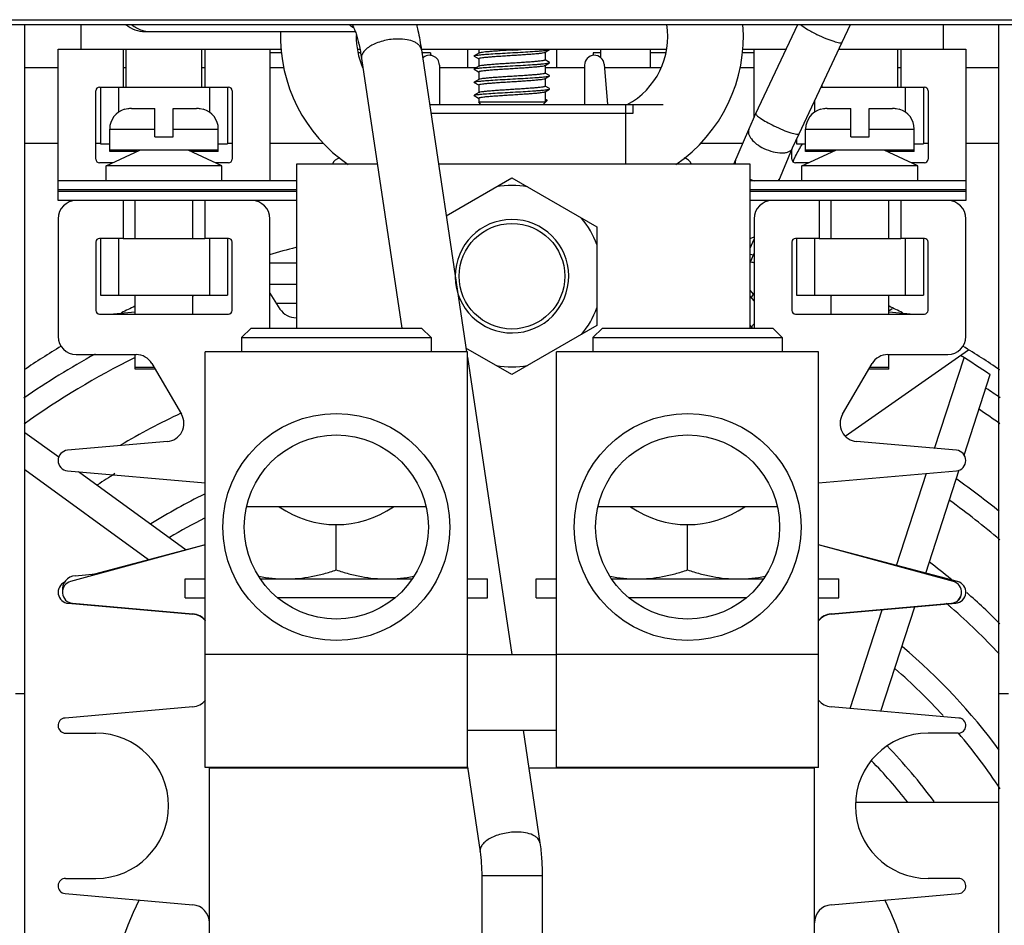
# Model space of a CAD drawing. Header units: inches. Extents: x 0 to 22, y 0 to 17.
# Tile 30 of 71: x 18.559 to 19.024, y 7.744 to 8.171. Entities that reach past the tile are written whole.
import ezdxf

# ---------------------------------------------------------------- set-up
doc = ezdxf.new("R2010")
doc.units = ezdxf.units.IN
doc.header["$LTSCALE"] = 1.21
doc.header["$MEASUREMENT"] = 0
doc.layers.get('0').update_dxf_attribs({"linetype": 'CONTINUOUS'})
for name, color, linetype in [('02___PRT_ALL_AXES', 7, 'CONTINUOUS'), ('AXES', 7, 'CONTINUOUS'), ('AXIS_PART', 7, 'CONTINUOUS')]:
    doc.layers.add(name, color=color, linetype=linetype)

msp = doc.modelspace()

# ---------------------------------------------------------------- linework, layer by layer
at = {"color": 7, "linetype": 'Continuous'}
for p, q in [((18.0233508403, 8.1711353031), (19.5590651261, 8.1711353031)), ((18.2684936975, 8.1688495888), (19.3139222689, 8.1688495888)), ((18.5612794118, 7.3524592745), (18.5612794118, 8.1688495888)), ((18.5876365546, 8.1688495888), (18.5876365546, 8.1571753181)), ((18.9063713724, 8.1268508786), (18.9261235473, 8.1688495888)), ((18.9470530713, 8.1604900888), (18.950982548, 8.1688625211)), ((18.9947794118, 8.1688495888), (18.9947794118, 8.1571753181)), ((19.0211365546, 7.3524592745), (19.0211365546, 8.1688495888)), ((18.6203874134, 8.1655858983), (18.7172154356, 8.1655858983)), ((18.926729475, 8.117276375), (18.9470530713, 8.1604900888)), ((18.5769222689, 8.0857467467), (18.5769222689, 8.1571753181)), ((18.5769222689, 8.1571753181), (18.6824261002, 8.1571753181)), ((18.6076365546, 8.1571753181), (18.6076365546, 8.1393181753)), ((18.6462079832, 8.1571753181), (18.6462079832, 8.1393181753)), ((18.6769222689, 8.1571753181), (18.6769222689, 8.095032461)), ((18.6825610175, 8.1554610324), (18.6769222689, 8.1554610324)), ((18.718297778, 8.1571753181), (18.719362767, 8.1571753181)), ((18.7196847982, 8.1554610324), (18.7186182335, 8.1554610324)), ((18.7484498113, 8.1571753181), (18.8641181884, 8.1571753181)), ((18.7484498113, 8.156982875), (18.7697763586, 8.0142628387)), ((18.7528178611, 8.1554610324), (18.7486772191, 8.1554610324)), ((18.7528178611, 8.1554610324), (18.7528178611, 8.1542382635)), ((18.7701466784, 8.1571753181), (18.7701466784, 8.1486038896)), ((18.7734268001, 8.1539175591), (18.7734323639, 8.1541032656)), ((18.7734268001, 8.1539175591), (18.7754936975, 8.1527191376)), ((18.773432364, 8.1539142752), (18.7734268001, 8.1539175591)), ((18.7755861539, 8.1553532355), (18.7734323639, 8.1541032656)), ((18.7754936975, 8.1571753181), (18.7754936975, 8.1552995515)), ((18.8068298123, 8.1557698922), (18.8089836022, 8.1570198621)), ((18.8069222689, 8.1558235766), (18.8069222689, 8.152140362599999)), ((18.812269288, 8.1571753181), (18.812269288, 8.1486038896)), ((18.8295981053, 8.1554610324), (18.8295981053, 8.1542382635)), ((18.8330651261, 8.1554610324), (18.8295981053, 8.1554610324)), ((18.8330651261, 8.1571753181), (18.8330651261, 8.1532277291)), ((18.8564936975, 8.1571753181), (18.8564936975, 8.1486038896)), ((18.8637977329, 8.1554610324), (18.8564936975, 8.1554610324)), ((18.9054936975, 8.1554610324), (18.8998549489, 8.1554610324)), ((18.8999898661, 8.1571753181), (18.9206330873, 8.1571753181)), ((18.9054936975, 8.124956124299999), (18.9054936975, 8.1571753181)), ((18.9454941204, 8.1571753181), (19.0054936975, 8.1571753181)), ((18.9747794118, 8.1571753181), (18.9747794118, 8.1393181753)), ((19.0054936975, 8.1571753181), (19.0054936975, 8.0857467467)), ((18.7201921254, 8.1527603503), (18.7391985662, 8.0255667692)), ((18.7569222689, 8.1496962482), (18.7569222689, 8.131153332)), ((18.7755861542, 8.149142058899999), (18.7734323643, 8.147892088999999)), ((18.7754936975, 8.1527715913), (18.7754936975, 8.1490883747)), ((18.8068298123, 8.1495587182), (18.8089836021, 8.1508086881)), ((18.8069222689, 8.1496124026), (18.8069222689, 8.145929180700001)), ((18.8089836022, 8.1509976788), (18.8069455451, 8.152180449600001)), ((18.8089835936, 8.1508086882), (18.8089835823, 8.150997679)), ((18.8254936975, 8.1496962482), (18.8254936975, 8.131153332)), ((18.8347199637, 8.1500990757), (18.8363775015, 8.131153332)), ((18.5612794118, 8.1486038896), (18.5769222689, 8.1486038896)), ((18.6076365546, 8.1486038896), (18.6090651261, 8.1486038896)), ((18.6447794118, 8.1486038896), (18.6462079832, 8.1486038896)), ((18.6769222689, 8.1486038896), (18.6836020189, 8.1486038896)), ((18.7569222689, 8.1486038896), (18.7746591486, 8.1486038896)), ((18.7734323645, 8.1477030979), (18.7754704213, 8.1465203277)), ((18.7734323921, 8.1477030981), (18.7734324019, 8.147892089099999)), ((18.7754936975, 8.146560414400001), (18.7754936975, 8.1428771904)), ((18.8068298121, 8.1433475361), (18.8089836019, 8.144597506)), ((18.8069222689, 8.1486038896), (18.8254936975, 8.1486038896)), ((18.808983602, 8.1447864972), (18.8069455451, 8.1459692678)), ((18.8089835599, 8.1445975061), (18.8089835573, 8.1447864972)), ((18.8348507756, 8.1486038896), (18.861615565, 8.1486038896)), ((18.8988139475, 8.1486038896), (18.9054936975, 8.1486038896)), ((18.9733508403, 8.1486038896), (18.9747794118, 8.1486038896)), ((19.0054936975, 8.1486038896), (19.0211365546, 8.1486038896)), ((18.7755861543, 8.142930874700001), (18.7734323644, 8.141680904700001)), ((18.7734323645, 8.1414919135), (18.7754704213, 8.1403091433)), ((18.773432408, 8.1414919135), (18.773432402, 8.141680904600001)), ((18.7754936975, 8.14034923), (18.7754936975, 8.1366660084)), ((18.8069222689, 8.1434012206), (18.8069222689, 8.1397179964)), ((18.8089836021, 8.1385753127), (18.8069455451, 8.1397580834)), ((18.5947794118, 8.105318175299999), (18.5947794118, 8.137603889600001)), ((18.5964936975, 8.1393181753), (18.6076365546, 8.1393181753)), ((18.5969222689, 8.1393181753), (18.5969222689, 8.1124610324)), ((18.6054936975, 8.1393181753), (18.6054936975, 8.1274916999)), ((18.6462079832, 8.1393181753), (18.6573508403, 8.1393181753)), ((18.6483508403, 8.1393181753), (18.6483508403, 8.1274916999)), ((18.6569222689, 8.1393181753), (18.6569222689, 8.1124610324)), ((18.6590651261, 8.137603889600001), (18.6590651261, 8.105318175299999)), ((18.7755861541, 8.1367196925), (18.7734323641, 8.1354697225)), ((18.7734323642, 8.1352807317), (18.7754704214, 8.1340979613)), ((18.7734323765, 8.1352807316), (18.773432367, 8.1354697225)), ((18.8068298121, 8.137136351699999), (18.808983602, 8.138386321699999)), ((18.8069222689, 8.1371900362), (18.8069222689, 8.1321573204)), ((18.8089835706, 8.1383863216), (18.8089835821, 8.1385753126)), ((18.9747794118, 8.1393181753), (18.9859222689, 8.1393181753)), ((18.9769222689, 8.1393181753), (18.9769222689, 8.1274916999)), ((18.9854936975, 8.1393181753), (18.9854936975, 8.1124610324)), ((18.9876365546, 8.137603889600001), (18.9876365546, 8.105318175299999)), ((18.7523095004, 8.131153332), (18.8626365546, 8.131153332)), ((18.7754936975, 8.134138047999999), (18.7754936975, 8.1321573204)), ((18.7764976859, 8.131153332), (18.7754936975, 8.1321573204)), ((18.8069222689, 8.1321573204), (18.7754936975, 8.1321573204)), ((18.8059182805, 8.131153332), (18.8077778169, 8.1330128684)), ((18.8069222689, 8.133506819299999), (18.8077778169, 8.1330128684)), ((18.8077546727, 8.133077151), (18.806945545, 8.1335469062)), ((18.8077778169, 8.1330128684), (18.8077546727, 8.133077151)), ((18.8447794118, 8.131153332), (18.8447794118, 8.1028896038)), ((18.8483508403, 8.131153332), (18.8483508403, 8.1268676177)), ((18.9340651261, 8.1328740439), (18.9340651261, 8.1274916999)), ((18.6097794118, 8.129029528), (18.6083508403, 8.1287629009)), ((18.6083508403, 8.1287629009), (18.6083508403, 8.1288261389)), ((18.6115069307, 8.1291753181), (18.6226365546, 8.1291753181)), ((18.6226365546, 8.1158896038), (18.6226365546, 8.1291753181)), ((18.6312079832, 8.1158896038), (18.6312079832, 8.1291753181)), ((18.6312079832, 8.1291753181), (18.6423376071, 8.1291753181)), ((18.6454251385, 8.1287617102), (18.6440651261, 8.129029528)), ((18.6454936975, 8.1288261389), (18.6454936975, 8.1287629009)), ((18.8447794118, 8.1268676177), (18.7529499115, 8.1268676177)), ((18.9030165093, 8.1193672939), (18.9063713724, 8.1268508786)), ((18.9383508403, 8.129029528), (18.9369222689, 8.1287629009)), ((18.9369222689, 8.1287629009), (18.9369222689, 8.1288261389)), ((18.9400783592, 8.1291753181), (18.9512079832, 8.1291753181)), ((18.9512079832, 8.1158896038), (18.9512079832, 8.1291753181)), ((18.9597794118, 8.1158896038), (18.9597794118, 8.1291753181)), ((18.9597794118, 8.1291753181), (18.9709090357, 8.1291753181)), ((18.973996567, 8.1287617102), (18.9726365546, 8.129029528)), ((18.9740651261, 8.1288261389), (18.9740651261, 8.1287629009)), ((18.6012794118, 8.108940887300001), (18.6012794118, 8.119532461)), ((18.6012794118, 8.119532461), (18.6226365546, 8.119532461)), ((18.6312079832, 8.119532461), (18.6525651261, 8.119532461)), ((18.6525651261, 8.108940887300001), (18.6525651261, 8.119532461)), ((18.8960317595, 8.1028896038), (18.9030165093, 8.1193672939)), ((18.9237296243, 8.1105871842), (18.926729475, 8.117276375)), ((18.9298508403, 8.108940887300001), (18.9298508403, 8.119532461)), ((18.9298508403, 8.119532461), (18.9512079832, 8.119532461)), ((18.9597794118, 8.119532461), (18.9811365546, 8.119532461)), ((18.9811365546, 8.108940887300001), (18.9811365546, 8.119532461)), ((18.5612794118, 8.1128896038), (18.5769222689, 8.1128896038)), ((18.5947794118, 8.1128896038), (18.5969222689, 8.1128896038)), ((18.5969222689, 8.1124610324), (18.6012794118, 8.1124610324)), ((18.6226365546, 8.1158896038), (18.6312079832, 8.1158896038)), ((18.6525651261, 8.1124610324), (18.6569222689, 8.1124610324)), ((18.6569222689, 8.1128896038), (18.6590651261, 8.1128896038)), ((18.6769222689, 8.1128896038), (18.7021395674, 8.1128896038)), ((18.880276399, 8.1128896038), (18.9002706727, 8.1128896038)), ((18.9254936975, 8.1145970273), (18.9254936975, 8.1124610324)), ((18.9254936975, 8.1124610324), (18.9298508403, 8.1124610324)), ((18.9512079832, 8.1158896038), (18.9597794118, 8.1158896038)), ((18.9811365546, 8.1124610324), (18.9854936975, 8.1124610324)), ((18.9854936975, 8.1128896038), (18.9876365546, 8.1128896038)), ((19.0054936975, 8.1128896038), (19.0211365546, 8.1128896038)), ((18.5995651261, 8.102175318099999), (18.6154957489, 8.1096038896)), ((18.6525651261, 8.1096038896), (18.6012794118, 8.1096038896)), ((18.6140739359, 8.108940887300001), (18.6012794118, 8.108940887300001)), ((18.6542794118, 8.102175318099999), (18.6383487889, 8.1096038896)), ((18.6525651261, 8.108940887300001), (18.639770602, 8.108940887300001)), ((18.9171361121, 8.095032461), (18.9237296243, 8.1105871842)), ((18.9233508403, 8.105318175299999), (18.9233508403, 8.1096935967)), ((18.9281365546, 8.102175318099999), (18.9440671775, 8.1096038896)), ((18.9811365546, 8.1096038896), (18.9298508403, 8.1096038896)), ((18.9426453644, 8.108940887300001), (18.9298508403, 8.108940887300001)), ((18.9828508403, 8.102175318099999), (18.9669202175, 8.1096038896)), ((18.9811365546, 8.108940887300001), (18.9683420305, 8.108940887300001)), ((18.6026287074, 8.1036038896), (18.5964936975, 8.1036038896)), ((18.6573508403, 8.1036038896), (18.6512158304, 8.1036038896)), ((18.6894082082, 8.1028896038), (18.6894082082, 8.0255667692)), ((18.7276442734, 8.1028896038), (18.6894082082, 8.1028896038)), ((18.9036939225, 8.1028896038), (18.756532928, 8.1028896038)), ((18.8965719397, 8.1036848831), (18.8966305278, 8.1028981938)), ((18.8967919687, 8.1046829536), (18.8966116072, 8.1040639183)), ((18.9036939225, 8.0255667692), (18.9036939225, 8.1028896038)), ((18.9238244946, 8.104210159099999), (18.9241827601, 8.1047088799)), ((18.9239259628, 8.104057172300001), (18.9243205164, 8.1049879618)), ((18.9312001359, 8.1036038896), (18.9250651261, 8.1036038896)), ((18.9859222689, 8.1036038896), (18.979787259, 8.1036038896)), ((18.5995651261, 8.095032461), (18.5995651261, 8.102175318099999)), ((18.6542794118, 8.102175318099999), (18.5995651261, 8.102175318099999)), ((18.6542794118, 8.095032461), (18.6542794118, 8.102175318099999)), ((18.9281365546, 8.095032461), (18.9281365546, 8.102175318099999)), ((18.9828508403, 8.102175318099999), (18.9281365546, 8.102175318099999)), ((18.9828508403, 8.095032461), (18.9828508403, 8.102175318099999)), ((18.6894082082, 8.095032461), (18.5769222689, 8.095032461)), ((18.7601711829, 8.0785419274), (18.7912079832, 8.0964610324)), ((18.7912079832, 8.0964610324), (18.8313508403, 8.073284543)), ((19.0054936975, 8.095032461), (18.9036939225, 8.095032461)), ((18.916882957, 8.0949915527), (18.9175046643, 8.0959022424)), ((18.6894082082, 8.090746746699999), (18.5769222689, 8.090746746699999)), ((18.6894082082, 8.090032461), (18.5769222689, 8.090032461)), ((19.0054936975, 8.090746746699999), (18.9036939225, 8.090746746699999)), ((19.0054936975, 8.090032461), (18.9036939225, 8.090032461)), ((18.6894082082, 8.0857467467), (18.5769222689, 8.0857467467)), ((18.6076365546, 8.0857467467), (18.6076365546, 8.0678896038)), ((18.6133508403, 8.0678896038), (18.6133508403, 8.0857467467)), ((18.6404936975, 8.0678896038), (18.6404936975, 8.0857467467)), ((18.6462079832, 8.0857467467), (18.6462079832, 8.0678896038)), ((19.0054936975, 8.0857467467), (18.9036939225, 8.0857467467)), ((18.9362079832, 8.0857467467), (18.9362079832, 8.0678896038)), ((18.9419222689, 8.0678896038), (18.9419222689, 8.0857467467)), ((18.9690651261, 8.0678896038), (18.9690651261, 8.0857467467)), ((18.9747794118, 8.0857467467), (18.9747794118, 8.0678896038)), ((18.5769222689, 8.0771753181), (18.5769222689, 8.0216038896)), ((18.6769222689, 8.0255667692), (18.6769222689, 8.0771753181)), ((18.9054936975, 8.0771753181), (18.9054936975, 8.0255667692)), ((19.0054936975, 8.0216038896), (19.0054936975, 8.0771753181)), ((18.8313508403, 8.073284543), (18.8313508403, 8.0267803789)), ((18.5947794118, 8.066175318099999), (18.5947794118, 8.0338896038)), ((18.6076365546, 8.0678896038), (18.5964936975, 8.0678896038)), ((18.5969222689, 8.0678896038), (18.5969222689, 8.041032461)), ((18.6054936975, 8.0678896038), (18.6054936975, 8.041032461)), ((18.6573508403, 8.0678896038), (18.6462079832, 8.0678896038)), ((18.6483508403, 8.0678896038), (18.6483508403, 8.041032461)), ((18.6569222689, 8.0678896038), (18.6569222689, 8.041032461)), ((18.6590651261, 8.0338896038), (18.6590651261, 8.066175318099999)), ((18.9036946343, 8.0633293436), (18.9054954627, 8.067571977)), ((18.903701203, 8.0678661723), (18.9055105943, 8.0686964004)), ((18.9233508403, 8.066175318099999), (18.9233508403, 8.0338896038)), ((18.9362079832, 8.0678896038), (18.9250651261, 8.0678896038)), ((18.9254936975, 8.0678896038), (18.9254936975, 8.041032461)), ((18.9340651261, 8.0678896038), (18.9340651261, 8.041032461)), ((18.9859222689, 8.0678896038), (18.9747794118, 8.0678896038)), ((18.9769222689, 8.0678896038), (18.9769222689, 8.041032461)), ((18.9854936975, 8.0678896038), (18.9854936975, 8.041032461)), ((18.9876365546, 8.0338896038), (18.9876365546, 8.066175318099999)), ((18.6894082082, 8.0561812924), (18.6769222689, 8.0561821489)), ((18.9036939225, 8.0563493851), (18.9052695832, 8.0600572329)), ((18.9037184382, 8.0604011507), (18.9052695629, 8.0600572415)), ((18.9052695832, 8.0600572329), (18.9054945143, 8.0605865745)), ((18.6894082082, 8.0460575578), (18.6769222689, 8.046058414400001)), ((18.9051740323, 8.0414883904), (18.9036939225, 8.043396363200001)), ((18.5969222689, 8.041032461), (18.6569222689, 8.041032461)), ((18.6133508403, 8.0321753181), (18.6133508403, 8.041032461)), ((18.6404936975, 8.0321753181), (18.6404936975, 8.041032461)), ((18.6769222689, 8.041989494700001), (18.6816679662, 8.0345501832)), ((18.9054936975, 8.0383580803), (18.9036939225, 8.0406781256)), ((18.9042224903, 8.039996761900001), (18.9054936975, 8.041989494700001)), ((18.9254936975, 8.041032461), (18.9854936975, 8.041032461)), ((18.9419222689, 8.0321753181), (18.9419222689, 8.041032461)), ((18.9690651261, 8.0321753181), (18.9690651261, 8.041032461)), ((18.6014152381, 8.0321753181), (18.6133508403, 8.033219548)), ((18.6894082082, 8.037105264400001), (18.6800376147, 8.0371059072)), ((18.9706829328, 8.0345895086), (18.9690651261, 8.0334590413)), ((18.9690651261, 8.033219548), (18.9810007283, 8.0321753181)), ((18.5964936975, 8.0321753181), (18.6573508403, 8.0321753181)), ((18.9250651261, 8.0321753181), (18.9859222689, 8.0321753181)), ((18.6680656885, 8.0255667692), (18.6635662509, 8.0210673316)), ((18.6680667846, 8.0255667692), (18.7484920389, 8.0255667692)), ((18.748493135, 8.0255667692), (18.7529925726, 8.0210673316)), ((18.8313508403, 8.0267803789), (18.7912079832, 8.0036038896)), ((18.8339228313, 8.0255667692), (18.8294233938, 8.0210673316)), ((18.8339239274, 8.0255667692), (18.9143491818, 8.0255667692)), ((18.9046323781, 8.0257045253), (18.9036939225, 8.0269142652)), ((18.9143502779, 8.0255667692), (18.9188497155, 8.0210673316)), ((18.6635662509, 8.0210673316), (18.6635662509, 8.0143181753)), ((18.6635662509, 8.0210673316), (18.7529925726, 8.0210673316)), ((18.7529925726, 8.0210673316), (18.7529925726, 8.0143181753)), ((18.8294233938, 8.0210673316), (18.8294233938, 8.0143181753)), ((18.8294233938, 8.0210673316), (18.9188497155, 8.0210673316)), ((18.9188497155, 8.0210673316), (18.9188497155, 8.0143181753)), ((18.6464121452, 7.8180302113), (18.6464121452, 8.0143181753)), ((18.7701466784, 8.0143181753), (18.6464121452, 8.0143181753)), ((18.7912079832, 8.0036038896), (18.7694959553, 8.0161393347)), ((18.7701466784, 7.8180302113), (18.7701466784, 8.0143181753)), ((18.812269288, 7.8180302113), (18.812269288, 8.0143181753)), ((18.9360038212, 8.0143181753), (18.812269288, 8.0143181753)), ((18.9360038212, 7.8180302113), (18.9360038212, 8.0143181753)), ((18.9485724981, 7.9745407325), (19.0067666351, 8.0152047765)), ((18.5854936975, 8.013032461), (18.6137849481, 8.013032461)), ((18.6133508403, 8.0062266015), (18.6133508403, 8.013032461)), ((18.7701466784, 8.011784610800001), (18.7911151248, 7.8714610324)), ((18.9686310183, 8.013032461), (18.9969222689, 8.013032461)), ((18.9690651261, 8.0062266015), (18.9690651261, 8.013032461)), ((18.9907568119, 7.9687503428), (19.0046649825, 8.011555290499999)), ((18.6222917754, 8.0068896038), (18.6133508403, 8.0068896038)), ((18.6226786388, 8.0062266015), (18.6133508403, 8.0062266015)), ((18.6211882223, 8.0087808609), (18.6351620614, 7.9848326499)), ((18.947253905, 7.9848326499), (18.961227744, 8.0087808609)), ((18.9690651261, 8.0062266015), (18.9597373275, 8.0062266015)), ((18.9690651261, 8.0068896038), (18.960124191, 8.0068896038)), ((18.6285058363, 7.9719740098), (18.5813339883, 7.9678470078)), ((19.0010819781, 7.9678470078), (18.9539101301, 7.9719740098)), ((18.6196274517, 7.9161637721), (18.5612794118, 7.9585561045)), ((18.5813339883, 7.9582179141), (18.6464121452, 7.952524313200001)), ((18.9360038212, 7.952524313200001), (19.0010819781, 7.9582179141)), ((18.9728107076, 7.913517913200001), (18.986932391, 7.9569799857)), ((18.7506619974, 7.9412023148), (18.6658968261, 7.9412023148)), ((18.9165191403, 7.9412023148), (18.831753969, 7.9412023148)), ((18.7082794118, 7.911379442), (18.7082794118, 7.9327658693)), ((18.8741365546, 7.911379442), (18.8741365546, 7.9327658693)), ((18.6464121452, 7.9232201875), (18.5828103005, 7.9059456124)), ((18.6464121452, 7.9232349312), (18.5941252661, 7.9094311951)), ((19.0015826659, 7.9059221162), (18.9360038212, 7.9232349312)), ((18.9996056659, 7.9059456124), (18.9360038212, 7.9232201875)), ((18.5849336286, 7.908627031), (18.5963650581, 7.9096271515)), ((18.7359890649, 7.898176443), (18.6805697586, 7.898176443)), ((18.9018462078, 7.898176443), (18.8464269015, 7.898176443)), ((18.5817160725, 7.8956130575), (18.640526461, 7.8904678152)), ((18.5837321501, 7.8956116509), (18.640526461, 7.8906427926)), ((18.9418895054, 7.8904678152), (19.0006998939, 7.8956130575)), ((18.9418895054, 7.8906427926), (18.9986838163, 7.8956116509)), ((18.9976080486, 7.894481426), (18.9977596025, 7.8943501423)), ((18.9508582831, 7.8459552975), (18.9660068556, 7.89257781)), ((18.7701466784, 7.8714610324), (18.6464121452, 7.8714610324)), ((18.9360038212, 7.8714610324), (18.812269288, 7.8714610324)), ((18.5612794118, 7.8528896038), (18.5568508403, 7.8528896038)), ((19.0255651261, 7.8528896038), (19.0211365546, 7.8528896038)), ((18.640526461, 7.8467399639), (18.5801886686, 7.8414610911)), ((19.0022272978, 7.8414610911), (18.9418895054, 7.8467399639)), ((18.580500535, 7.8343181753), (18.5947794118, 7.8343181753)), ((18.7701466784, 7.8357467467), (18.812269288, 7.8357467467)), ((18.7964518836, 7.8357467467), (18.8043956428, 7.7825860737)), ((19.0019154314, 7.8343181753), (18.9876365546, 7.8343181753)), ((18.7701466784, 7.8180302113), (18.6464121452, 7.8180302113)), ((18.6483508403, 7.6430510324), (18.6483508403, 7.8180302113)), ((18.6483508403, 7.8178896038), (18.7702316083, 7.8178896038)), ((18.7701466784, 7.8184579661), (18.7761379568, 7.778363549)), ((18.7991202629, 7.8178896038), (18.9340651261, 7.8178896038)), ((18.9360038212, 7.8180302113), (18.812269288, 7.8180302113)), ((18.9340651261, 7.6430510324), (18.9340651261, 7.8180302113)), ((18.9535365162, 7.80168038), (19.0211365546, 7.80168038)), ((18.580500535, 7.7657467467), (18.5947794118, 7.7657467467)), ((18.8054936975, 7.7669033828), (18.7769222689, 7.7669033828)), ((18.7769222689, 7.7669033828), (18.7769222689, 7.7150746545)), ((18.8054936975, 7.7669033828), (18.8054936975, 7.7150746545)), ((19.0019154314, 7.7657467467), (18.9876365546, 7.7657467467)), ((18.5801886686, 7.7586038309), (18.640526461, 7.753324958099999)), ((18.9418895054, 7.753324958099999), (19.0022272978, 7.7586038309))]:
    msp.add_line(p, q, dxfattribs=at)
at = {"color": 3, "linetype": 'Continuous'}
for p, q in [((18.6076365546, 8.1393181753), (18.6462079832, 8.1393181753)), ((18.9370958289, 8.1393181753), (18.9747794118, 8.1393181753)), ((18.8483508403, 8.1268676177), (18.8447794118, 8.1268676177)), ((18.6076365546, 8.0678896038), (18.6462079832, 8.0678896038)), ((18.9362079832, 8.0678896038), (18.9747794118, 8.0678896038)), ((18.7701466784, 7.8714610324), (18.812269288, 7.8714610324))]:
    msp.add_line(p, q, dxfattribs=at)
at = {"color": 7, "linetype": 'Continuous'}
for centre, radius in [((18.7912079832, 8.050032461), 0.0249285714), ((18.7082794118, 7.9316410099), 0.05357142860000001), ((18.8741365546, 7.9316410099), 0.05357142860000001), ((18.7082794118, 7.9316410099), 0.043447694), ((18.8741365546, 7.9316410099), 0.043447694)]:
    msp.add_circle(centre, radius, dxfattribs=at)
for centre, radius, start, end in [((18.7233143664, 8.1793587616), 0.013822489, 229.9808967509, 233.0372378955), ((18.7232624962, 8.1792917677), 0.0137377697, 233.0420863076, 239.7656754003), ((18.8283283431, 8.1630611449), 0.0364173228, 298.4285880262, 9.182544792), ((18.8273440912, 8.1631483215), 0.0731158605, 304.3419438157, 4.4860809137), ((18.7550718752, 8.1631483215), 0.0731158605, 178.0855294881, 235.6580561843), ((18.7540876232, 8.1630611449), 0.0364173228, 179.095807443, 203.5673333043), ((18.7523003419, 8.1496962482), 0.004621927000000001, 0, 135.180619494), ((18.7273908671, 9.1925017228), 1.0376672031, 273.527260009, 273.8491500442), ((18.8301156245, 8.1496962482), 0.004621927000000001, 5, 180), ((18.5964936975, 8.137603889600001), 0.0017142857, 90, 180), ((18.6573508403, 8.137603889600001), 0.0017142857, 0, 90), ((18.9859222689, 8.137603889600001), 0.0017142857, 0, 90), ((18.6109222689, 8.119532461), 0.009642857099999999, 105.4660148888, 180), ((18.6115052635, 8.1188871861), 0.0102881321, 89.99071559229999, 99.65712448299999), ((18.6423392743, 8.1188871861), 0.0102881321, 80.342875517, 90.00928440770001), ((18.6429222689, 8.119532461), 0.009642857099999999, 0, 74.5339851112), ((18.9394936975, 8.119532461), 0.009642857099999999, 105.4660148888, 180), ((18.9400766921, 8.1188871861), 0.0102881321, 89.99071559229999, 99.65712448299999), ((18.9709107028, 8.1188871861), 0.0102881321, 80.342875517, 90.00928440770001), ((18.9714936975, 8.119532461), 0.009642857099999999, 0, 74.5339851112), ((18.5964936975, 8.105318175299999), 0.0017142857, 180, 270), ((18.6573508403, 8.105318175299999), 0.0017142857, 270, 360), ((18.7109519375, 8.1012033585), 0.0048291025, 102.4632771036, 159.0901925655), ((18.8714640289, 8.1012033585), 0.0048291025, 20.9098074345, 77.5367228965), ((18.8995894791, 8.1035606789), 0.0030200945, 170.4080418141, 177.6429935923), ((18.9250651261, 8.105318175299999), 0.0017142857, 180, 270), ((18.9217975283, 8.106059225), 0.002740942, 330.4846092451, 336.993874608), ((18.9859222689, 8.105318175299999), 0.0017142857, 270, 360), ((18.9136714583, 8.1157431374), 0.0223046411, 243.4020511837, 244.0109676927), ((18.9137756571, 8.1159580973), 0.0225435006, 243.4106009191, 244.0045219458), ((18.9138403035, 8.1160907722), 0.0226910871, 244.0046365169, 244.8349672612), ((18.9138891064, 8.1161993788), 0.02281012, 244.0217324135, 248.4151720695), ((18.9138875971, 8.116191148), 0.0228020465, 244.8346600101, 246.9716347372), ((18.9147211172, 8.097160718), 0.0030625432, 315.5458231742, 322.1963456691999), ((18.9148623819, 8.097048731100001), 0.0028822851, 322.2339837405, 326.2823843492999), ((18.9149598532, 8.0969841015), 0.0027653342, 326.2751639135, 336.9844330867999), ((18.7912079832, 8.050032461), 0.04281939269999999, 80.1121572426, 99.88784275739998), ((18.5854936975, 8.0771753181), 0.0085714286, 90, 180), ((18.6683508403, 8.0771753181), 0.0085714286, 0, 90), ((18.9140651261, 8.0771753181), 0.0085714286, 90, 180), ((18.9969222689, 8.0771753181), 0.0085714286, 0, 90), ((18.7912079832, 8.050032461), 0.0267857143, 180.7355066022, 180), ((18.7912079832, 8.050032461), 0.04281939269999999, 20.3653787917, 39.88784275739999), ((18.5964936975, 8.066175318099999), 0.0017142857, 90, 180), ((18.6573508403, 8.066175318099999), 0.0017142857, 0, 90), ((18.9041320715, 8.0762416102), 0.0093632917, 276.8678911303, 278.4998379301), ((18.9250651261, 8.066175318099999), 0.0017142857, 90, 180), ((18.9859222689, 8.066175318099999), 0.0017142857, 0, 90), ((18.7912079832, 7.6707467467), 0.4021372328, 73.492151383, 73.7592083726), ((18.6326483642, 8.0435120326), 0.0085714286, 337.722483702, 342.9195747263), ((18.9497676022, 8.0435120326), 0.0085714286, 197.0882606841, 202.25239896), ((18.5964936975, 8.0338896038), 0.0017142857, 180, 270), ((18.6573508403, 8.0338896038), 0.0017142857, 270, 360), ((18.6891351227, 8.0393136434), 0.0088571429, 212.5346817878, 271.786880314), ((18.7912079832, 8.050032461), 0.04281939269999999, 320.1121572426, 339.6346212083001), ((18.9250651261, 8.0338896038), 0.0017142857, 180, 270), ((18.9859222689, 8.0338896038), 0.0017142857, 270, 360), ((18.9016552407, 8.0233953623), 0.0037677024, 35.251432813, 37.79829977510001), ((18.5854936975, 8.0216038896), 0.0085714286, 180, 270), ((18.9969222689, 8.0216038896), 0.0085714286, 270, 360), ((18.7910697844, 7.6561032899), 0.4077067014, 118.8307397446, 124.3982262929), ((18.7913226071, 7.6556769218), 0.3980768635, 116.6209804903, 125.3796564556), ((18.6137849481, 8.0044610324), 0.0085714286, 30.2636649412, 90), ((18.9686310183, 8.0044610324), 0.0085714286, 90, 149.7363350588), ((18.7912079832, 7.6707467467), 0.4021372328, 55.8441084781, 58.2134605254), ((18.7912079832, 8.050032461), 0.04281939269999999, 260.1121572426, 279.8878427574), ((18.7915823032, 7.6561168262), 0.407694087, 55.64033885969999, 56.7428797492), ((18.7916141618, 7.65616422), 0.3975132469, 54.65365633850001, 56.3445598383), ((18.7912046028, 7.6560316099), 0.364552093, 115.3880929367, 120.4654729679), ((18.6277587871, 7.9805128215), 0.0085714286, 274.9999999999, 30.2636649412), ((18.9546571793, 7.9805128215), 0.0085714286, 149.7363350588, 265), ((18.5817552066, 7.963032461), 0.0048329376, 94.9999999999, 264.9999999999), ((19.0006607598, 7.963032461), 0.0048329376, 275, 85), ((18.7911704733, 7.6561422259), 0.3543158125, 121.9371972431, 123.5029502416), ((18.7917433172, 7.656509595), 0.3639870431, 50.89976199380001, 54.8591965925), ((18.7911498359, 7.656309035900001), 0.3250984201, 116.5136506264, 121.6112532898), ((18.7082794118, 7.9801786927), 0.0474128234, 235.2919507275, 304.7080492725), ((18.8741365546, 7.9801786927), 0.0474128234, 235.2919507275, 304.7080492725), ((18.791760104, 7.656537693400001), 0.3538306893, 49.49073241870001, 54.3558001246), ((18.7910596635, 7.656467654), 0.3147924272, 117.4239268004, 120.8676679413), ((18.7919211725, 7.656890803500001), 0.3243790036, 50.4855662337, 52.72395386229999), ((18.5855075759, 7.9020667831), 0.006585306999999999, 95, 185.3021976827), ((18.582173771, 7.9008445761), 0.0052515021, 114.2599695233, 265), ((18.5841913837, 7.900860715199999), 0.005269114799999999, 105.1952485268, 265), ((18.7918523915, 7.656809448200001), 0.3244855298, 50.30631463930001, 50.4853370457), ((18.9982245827, 7.900860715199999), 0.005269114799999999, 275, 74.8047514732), ((19.0002421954, 7.9008445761), 0.0052515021, 275, 75.2113223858), ((18.9985496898, 7.900562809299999), 0.0049440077, 295.9139621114, 2.4667468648), ((18.791604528, 7.656520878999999), 0.3248659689, 44.9303551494, 48.7241121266), ((18.7916957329, 7.656623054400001), 0.3146052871, 49.1174917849, 49.4492284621), ((18.7916658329, 7.6565885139), 0.3146509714, 48.8477412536, 49.08098061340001), ((18.7916519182, 7.656575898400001), 0.3146696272, 43.1556017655, 48.8473451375), ((18.6397794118, 7.8821039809), 0.0085714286, 38.6839325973, 85), ((18.6397794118, 7.8819290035), 0.0085714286, 38.7089445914, 85), ((18.9426365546, 7.8821039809), 0.0085714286, 95, 141.3160674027), ((18.9426365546, 7.8819290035), 0.0085714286, 95, 141.2910554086), ((18.7911186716, 7.6562363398), 0.2861946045, 36.4745665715, 49.8667329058), ((18.7916978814, 7.656765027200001), 0.2752934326, 42.46534080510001, 49.0291311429), ((18.6397794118, 7.8552787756), 0.0085714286, 275, 321.3160674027), ((18.9426365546, 7.8552787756), 0.0085714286, 218.6839325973, 265), ((18.580500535, 7.8378964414), 0.0035782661, 95, 270), ((19.0019154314, 7.8378964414), 0.0035782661, 270, 85), ((18.5947794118, 7.800032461), 0.0342857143, 270, 90), ((18.9876365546, 7.800032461), 0.0342857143, 90, 270), ((18.791885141, 7.6569612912), 0.2750229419, 33.3039784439, 40.1774648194), ((18.7916259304, 7.6568565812), 0.2461939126, 36.1220547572, 44.13968666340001), ((18.7916535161, 7.6568718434), 0.2360397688, 37.8497672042, 44.1625169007), ((18.580500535, 7.7621684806), 0.0035782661, 90, 265), ((19.0019154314, 7.7621684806), 0.0035782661, 275, 90), ((18.7912079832, 7.6707467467), 0.1954443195, 154.2418799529, 169.5965225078), ((18.7912079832, 7.6707467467), 0.1954443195, 10.3913513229, 25.7366360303), ((18.6397794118, 7.7447861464), 0.0085714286, 0, 85), ((18.9426365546, 7.7447861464), 0.0085714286, 95, 180)]:
    msp.add_arc(centre, radius, start, end, dxfattribs=at)
for points, knots in [([(18.7159947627, 8.1684514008), (18.7159613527, 8.168491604), (18.7158595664, 8.1686344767), (18.7160025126, 8.168414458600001), (18.7161128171, 8.1682140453), (18.7163579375, 8.1677542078), (18.7166238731, 8.1671670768), (18.716938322, 8.1664092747), (18.7172724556, 8.1655166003), (18.7176198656, 8.164492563), (18.7179704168, 8.1633506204), (18.7183204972, 8.162099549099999), (18.718665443, 8.16074792), (18.719124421, 8.1587713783), (18.7196585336, 8.156102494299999), (18.7200209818, 8.1539056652), (18.7201921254, 8.1527603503)], [0, 0, 0, 0, 0.0094362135, 0.014315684, 0.0323070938, 0.0619533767, 0.1019498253, 0.1512937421, 0.2090520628, 0.2743097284, 0.3463609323, 0.424691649, 0.5087917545, 0.5981536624, 0.7909567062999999, 1, 1, 1, 1]), ([(18.7460819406, 8.1688546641), (18.7463227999, 8.1679248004), (18.7472724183, 8.1640013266), (18.7479952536, 8.1600248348), (18.7484498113, 8.156982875)], [0, 0, 0, 0, 0.2379791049, 1, 1, 1, 1]), ([(18.9274720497, 8.1688652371), (18.9284091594, 8.1680354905), (18.9309758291, 8.1664142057), (18.9336281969, 8.164993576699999), (18.9352117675, 8.1642215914)], [0, 0, 0, 0, 0.415367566, 1, 1, 1, 1]), ([(18.9352117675, 8.1642215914), (18.9365955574, 8.163546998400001), (18.9392297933, 8.1623618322), (18.9427694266, 8.1610144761), (18.9452592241, 8.160342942), (18.9465421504, 8.160212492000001), (18.9469932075, 8.1603628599), (18.9470529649, 8.1604901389)], [0, 0, 0, 0, 0.3657327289, 0.6844058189, 0.9040535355, 0.9665953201, 1, 1, 1, 1]), ([(18.7375230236, 8.1620144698), (18.7364266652, 8.1620144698), (18.7342179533, 8.1618791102), (18.7309765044, 8.1613156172), (18.7279101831, 8.160414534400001), (18.7251807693, 8.1592261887), (18.7229255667, 8.1578095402), (18.7212549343, 8.156227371), (18.7202472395, 8.1545265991), (18.7201112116, 8.1533028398), (18.7201921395, 8.1527603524)], [0, 0, 0, 0, 0.1540954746, 0.3102042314, 0.4615295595, 0.6022378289, 0.7273583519, 0.8340450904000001, 0.9229085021, 1, 1, 1, 1]), ([(18.7484497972, 8.1569828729), (18.7483953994, 8.1573475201), (18.7481501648, 8.1580896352), (18.747428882, 8.1590814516), (18.7463836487, 8.1599492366), (18.7444988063, 8.160983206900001), (18.7414939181, 8.1618175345), (18.7389115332, 8.1620144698), (18.7375230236, 8.1620144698)], [0, 0, 0, 0, 0.08585571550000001, 0.1782817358, 0.2820955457, 0.3996848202, 0.676655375, 1, 1, 1, 1]), ([(18.7734323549, 8.1541032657), (18.7735043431, 8.1541450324), (18.7737101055, 8.1542124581), (18.7743107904, 8.1543483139), (18.7754197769, 8.154496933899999), (18.7771376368, 8.154671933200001), (18.7798126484, 8.1548850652), (18.7834644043, 8.1551238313), (18.7880163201, 8.1553860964), (18.7928105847, 8.155649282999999), (18.7974830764, 8.1559122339), (18.8011371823, 8.1561385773), (18.803733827, 8.156327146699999), (18.8053475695, 8.1564606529), (18.8066902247, 8.1565943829), (18.8077418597, 8.1567222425), (18.8084719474, 8.1568539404), (18.8088604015, 8.1569484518), (18.8089835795, 8.157019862)], [0, 0, 0, 0, 0.0069913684, 0.0179723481, 0.0518422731, 0.1007514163, 0.1631121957, 0.277209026, 0.4081824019, 0.5461143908, 0.680551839, 0.8013115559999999, 0.8536474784, 0.8992630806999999, 0.9373027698, 0.9670660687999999, 0.9880395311, 1, 1, 1, 1]), ([(18.7754936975, 8.1527715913), (18.7754936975, 8.152810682), (18.7755983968, 8.1529008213), (18.7758123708, 8.1529739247), (18.7761680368, 8.1530683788), (18.7768954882, 8.1532005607), (18.7781229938, 8.153360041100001), (18.779933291, 8.1535390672), (18.7821481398, 8.1537209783), (18.7846867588, 8.1539039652), (18.7874590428, 8.1540876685), (18.7903655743, 8.154271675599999), (18.7933023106, 8.1544557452), (18.7961639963, 8.1546396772), (18.7988482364, 8.1548230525), (18.8012587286, 8.1550059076), (18.8033102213, 8.155186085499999), (18.8049275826, 8.1553657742), (18.8059795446, 8.1555195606), (18.8065571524, 8.1556583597), (18.8067578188, 8.1557281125), (18.8068297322, 8.1557698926)], [0, 0, 0, 0, 0.0037154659, 0.0110285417, 0.022494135, 0.0381412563, 0.0815571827, 0.1398963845, 0.2111310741, 0.2927397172, 0.3818207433, 0.4752024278, 0.5695515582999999, 0.6614964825, 0.7477600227, 0.825270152, 0.8912756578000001, 0.9434525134, 0.9800196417, 0.9920950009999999, 1, 1, 1, 1]), ([(18.7912317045, 8.1568002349), (18.7893566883, 8.1566822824), (18.786621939, 8.1565108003), (18.783119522, 8.156267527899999), (18.7808399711, 8.1560909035), (18.7789055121, 8.1559168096), (18.7773821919, 8.1557432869), (18.7763912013, 8.1555944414), (18.7758454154, 8.1554606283), (18.7756550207, 8.1553931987), (18.7755862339, 8.1553532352)], [0, 0, 0, 0, 0.3582179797, 0.5224627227, 0.6694043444, 0.7941829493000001, 0.8927117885, 0.9618738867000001, 0.9848315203, 1, 1, 1, 1]), ([(18.7734324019, 8.147892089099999), (18.7735043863, 8.1479338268), (18.7737101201, 8.1480013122), (18.7743108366, 8.1481371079), (18.7754198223, 8.1482857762), (18.7771376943, 8.1484607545), (18.7798126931, 8.148673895), (18.7834644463, 8.1489126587), (18.7880163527, 8.1491749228), (18.79281062, 8.1494381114), (18.7974830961, 8.1497010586), (18.8011371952, 8.1499274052), (18.8037338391, 8.150115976), (18.8053475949, 8.150249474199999), (18.8066902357, 8.1503832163), (18.8077418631, 8.1505110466), (18.8084719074, 8.1506428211), (18.808860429, 8.1507372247), (18.8089835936, 8.1508086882)], [0, 0, 0, 0, 0.0069898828, 0.0179724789, 0.0518426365, 0.1007518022, 0.1631125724, 0.277208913, 0.4081826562, 0.5461143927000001, 0.6805522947, 0.8013108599, 0.8536471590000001, 0.8992637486, 0.9373030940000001, 0.9670651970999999, 0.9880382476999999, 1, 1, 1, 1]), ([(18.7754936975, 8.146560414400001), (18.7754936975, 8.1465995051), (18.775598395, 8.1466896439), (18.7758123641, 8.146762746), (18.7761680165, 8.146857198), (18.776895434, 8.1469893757), (18.7781229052, 8.1471488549), (18.7799331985, 8.147327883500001), (18.7821481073, 8.1475098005), (18.7846868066, 8.147692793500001), (18.7874591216, 8.1478764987), (18.7903655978, 8.1480605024), (18.7933022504, 8.1482445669), (18.796163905, 8.1484284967), (18.798848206, 8.1486118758), (18.801258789, 8.1487947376), (18.8033103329, 8.1489749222), (18.8049276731, 8.1491546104), (18.8059795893, 8.1493083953), (18.8065571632, 8.1494471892), (18.8067578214, 8.1495169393), (18.8068297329, 8.1495587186)], [0, 0, 0, 0, 0.0037154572, 0.011028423, 0.0224936, 0.0381399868, 0.0815537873, 0.1398926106, 0.2111294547, 0.2927420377, 0.3818246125, 0.4752037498, 0.5695485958, 0.6614923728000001, 0.7477583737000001, 0.8252729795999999, 0.8912801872, 0.9434557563, 0.9800204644, 0.9920951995, 1, 1, 1, 1]), ([(18.8069222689, 8.152140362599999), (18.8069222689, 8.152101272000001), (18.8068175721, 8.1520111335), (18.806603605, 8.1519380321), (18.8062479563, 8.1518435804), (18.8055205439, 8.1517114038), (18.8042930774, 8.1515519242), (18.8024827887, 8.1513728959), (18.8002678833, 8.151190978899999), (18.7977291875, 8.151007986), (18.7949568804, 8.1508242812), (18.7920504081, 8.150640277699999), (18.7891137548, 8.1504562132), (18.7862520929, 8.150272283), (18.7835677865, 8.1500889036), (18.7811572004, 8.1499060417), (18.7791056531, 8.1497258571), (18.7774883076, 8.1495461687), (18.7764363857, 8.1493923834), (18.7758588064, 8.1492535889), (18.7756581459, 8.149183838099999), (18.7755862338, 8.1491420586)], [0, 0, 0, 0, 0.0037154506, 0.0110283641, 0.0224933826, 0.0381396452, 0.08155322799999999, 0.1398919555, 0.211128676, 0.292741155, 0.3818236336, 0.4752022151, 0.5695473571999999, 0.6614914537, 0.7477575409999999, 0.8252722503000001, 0.8912795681, 0.9434552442, 0.9800202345, 0.9920951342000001, 1, 1, 1, 1]), ([(18.773432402, 8.141680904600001), (18.7735043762, 8.1417226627), (18.773710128, 8.141790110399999), (18.7743108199, 8.1419259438), (18.775419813, 8.1420745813), (18.777137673, 8.142249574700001), (18.7798126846, 8.1424627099), (18.7834644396, 8.142701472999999), (18.7880163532, 8.142963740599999), (18.7928106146, 8.143226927), (18.7974830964, 8.1434898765), (18.8011371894, 8.1437162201), (18.8037338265, 8.1439047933), (18.8053475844, 8.144038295), (18.8066902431, 8.1441720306), (18.8077418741, 8.1442998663), (18.8084719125, 8.144431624), (18.8088603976, 8.1445260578), (18.8089835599, 8.1445975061)], [0, 0, 0, 0, 0.006990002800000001, 0.0179722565, 0.0518422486, 0.1007513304, 0.1631121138, 0.277209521, 0.4081827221, 0.546114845, 0.6805527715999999, 0.8013117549, 0.8536473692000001, 0.8992638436, 0.9373043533, 0.9670668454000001, 0.9880390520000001, 1, 1, 1, 1]), ([(18.8069222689, 8.145929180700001), (18.8069222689, 8.1458900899), (18.8068175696, 8.145799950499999), (18.8066035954, 8.145726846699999), (18.8062479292, 8.1456323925), (18.8055204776, 8.1455002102), (18.804292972, 8.1453407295), (18.8024826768, 8.145161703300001), (18.8002678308, 8.144979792), (18.7977292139, 8.1447968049), (18.7949569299, 8.144613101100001), (18.7920503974, 8.1444290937), (18.7891136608, 8.1442450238), (18.7862519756, 8.1440610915), (18.7835677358, 8.143877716), (18.7811572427, 8.1436948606), (18.7791057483, 8.1435146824), (18.7774883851, 8.1433349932), (18.7764364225, 8.1431812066), (18.7758588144, 8.1430424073), (18.7756581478, 8.142972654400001), (18.7755862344, 8.1429308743)], [0, 0, 0, 0, 0.0037154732, 0.0110285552, 0.0224941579, 0.038141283, 0.0815572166, 0.1398964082, 0.2111309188, 0.2927394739, 0.3818205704, 0.4752022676, 0.5695514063, 0.6614963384, 0.7477598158, 0.8252699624, 0.8912755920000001, 0.9434524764, 0.9800196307, 0.9920949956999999, 1, 1, 1, 1]), ([(18.7754936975, 8.14034923), (18.7754936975, 8.1403883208), (18.7755983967, 8.140478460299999), (18.7758123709, 8.140551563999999), (18.776168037, 8.1406460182), (18.7768954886, 8.1407782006), (18.7781229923, 8.1409376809), (18.7799332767, 8.1411167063), (18.7821481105, 8.1412986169), (18.7846867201, 8.1414816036), (18.7874590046, 8.1416653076), (18.7903655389, 8.1418493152), (18.7933022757, 8.1420333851), (18.7961639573, 8.1422173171), (18.7988482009, 8.142400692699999), (18.8012587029, 8.142583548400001), (18.8033102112, 8.1427637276), (18.8049275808, 8.1429434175), (18.8059795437, 8.1430972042), (18.8065571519, 8.1432360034), (18.8067578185, 8.1433057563), (18.8068297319, 8.1433475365)], [0, 0, 0, 0, 0.0037154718, 0.0110285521, 0.0224941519, 0.0381412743, 0.0815572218, 0.1398962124, 0.2111298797, 0.2927383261, 0.3818196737, 0.4752012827, 0.5695504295, 0.6614954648, 0.7477584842, 0.8252693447, 0.8912755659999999, 0.9434524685, 0.9800196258, 0.992094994, 1, 1, 1, 1]), ([(18.8069222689, 8.1397179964), (18.8069222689, 8.1396789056), (18.8068175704, 8.1395887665), (18.8066035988, 8.139515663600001), (18.8062479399, 8.1394212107), (18.8055205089, 8.1392890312), (18.8042930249, 8.1391295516), (18.8024827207, 8.1389505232), (18.8002678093, 8.1387686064), (18.7977291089, 8.1385856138), (18.7949567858, 8.1384019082), (18.7920502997, 8.138217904), (18.7891136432, 8.1380338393), (18.7862519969, 8.1378499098), (18.7835677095, 8.1376665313), (18.7811571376, 8.1374836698), (18.7791056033, 8.1373034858), (18.7774882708, 8.137123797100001), (18.7764363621, 8.136970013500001), (18.7758587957, 8.1368312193), (18.7756581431, 8.1367614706), (18.7755862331, 8.1367196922)], [0, 0, 0, 0, 0.003715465, 0.0110284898, 0.022493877, 0.0381405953, 0.0815551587, 0.1398940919, 0.2111310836, 0.2927436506, 0.3818261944, 0.475206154, 0.5695511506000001, 0.6614943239, 0.7477599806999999, 0.8252742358, 0.8912810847, 0.943456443, 0.9800209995, 0.9920953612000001, 1, 1, 1, 1]), ([(18.773432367, 8.1354697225), (18.7735043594, 8.135511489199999), (18.7737101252, 8.1355788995), (18.7743107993, 8.1357148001), (18.7754197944, 8.1358633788), (18.7771376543, 8.1360383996), (18.7798126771, 8.1362515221), (18.7834644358, 8.1364902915), (18.7880163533, 8.1367525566), (18.7928106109, 8.1370157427), (18.7974830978, 8.137278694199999), (18.8011371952, 8.1375050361), (18.8037338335, 8.137693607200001), (18.8053475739, 8.1378271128), (18.8066902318, 8.1379608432), (18.8077418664, 8.138088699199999), (18.8084719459, 8.1382204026), (18.8088603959, 8.1383149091), (18.8089835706, 8.1383863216)], [0, 0, 0, 0, 0.006991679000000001, 0.0179722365, 0.0518423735, 0.100751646, 0.1631125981, 0.2772100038, 0.4081831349, 0.5461151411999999, 0.6805524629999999, 0.8013121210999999, 0.8536476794, 0.8992633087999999, 0.9373032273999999, 0.9670666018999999, 0.9880396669, 1, 1, 1, 1]), ([(18.7754937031, 8.1341380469), (18.7754936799, 8.134177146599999), (18.7755983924, 8.1342673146), (18.775812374, 8.134340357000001), (18.7761680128, 8.1344348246), (18.7768954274, 8.1345670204), (18.7781229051, 8.134726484), (18.7799331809, 8.1349055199), (18.7821480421, 8.1350874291), (18.7846866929, 8.1352704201), (18.7874589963, 8.135454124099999), (18.7903655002, 8.1356381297), (18.7933021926, 8.1358221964), (18.7961638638, 8.1360061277), (18.7988481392, 8.136189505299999), (18.8012586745, 8.1363723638), (18.8033102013, 8.1365525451), (18.8049275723, 8.1367322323), (18.8059795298, 8.136886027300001), (18.8065571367, 8.1370248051), (18.8067577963, 8.137094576), (18.8068297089, 8.1371363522)], [0, 0, 0, 0, 0.0037163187, 0.0110285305, 0.022493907, 0.0381396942, 0.0815540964, 0.1398932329, 0.2111277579, 0.2927378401, 0.3818207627, 0.4752010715, 0.569547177, 0.6614924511, 0.7477574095, 0.8252692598, 0.8912758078, 0.9434533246, 0.9800195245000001, 0.9920952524, 1, 1, 1, 1]), ([(18.6454936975, 8.1287629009), (18.6454936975, 8.128760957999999), (18.6454892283, 8.128758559), (18.6454833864, 8.1287578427), (18.6454716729, 8.1287571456), (18.6454521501, 8.128758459), (18.6454350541, 8.1287603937), (18.6454251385, 8.1287617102)], [0, 0, 0, 0, 0.0828392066, 0.1610987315, 0.2684970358, 0.5735217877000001, 1, 1, 1, 1]), ([(18.9063714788, 8.1268508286), (18.9063203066, 8.126741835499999), (18.9064295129, 8.1263727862), (18.9071480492, 8.1255931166), (18.9088243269, 8.1243389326), (18.9115380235, 8.1227125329), (18.9136973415, 8.121588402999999), (18.9148881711, 8.1210078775)], [0, 0, 0, 0, 0.0343287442, 0.0951196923, 0.3073982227, 0.6222960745, 1, 1, 1, 1]), ([(18.9740651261, 8.1287629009), (18.9740651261, 8.128760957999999), (18.9740606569, 8.128758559), (18.974054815, 8.1287578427), (18.9740431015, 8.1287571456), (18.9740235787, 8.128758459), (18.9740064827, 8.1287603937), (18.973996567, 8.1287617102)], [0, 0, 0, 0, 0.0828392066, 0.1610987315, 0.2684970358, 0.5735217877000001, 1, 1, 1, 1]), ([(18.9030166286, 8.119367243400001), (18.9027414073, 8.1187177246), (18.9027730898, 8.1169590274), (18.9042774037, 8.1145520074), (18.9067892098, 8.1122370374), (18.9089338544, 8.110957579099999), (18.9101221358, 8.1103782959)], [0, 0, 0, 0, 0.1721470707, 0.3951838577, 0.677396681, 1, 1, 1, 1]), ([(18.9148881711, 8.1210078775), (18.916271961, 8.120333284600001), (18.918906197, 8.1191481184), (18.9224458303, 8.1178007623), (18.9249356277, 8.117129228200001), (18.926218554, 8.1169987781), (18.9266696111, 8.117149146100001), (18.9267293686, 8.1172764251)], [0, 0, 0, 0, 0.3657327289, 0.6844058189, 0.9040535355, 0.9665953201, 1, 1, 1, 1]), ([(18.9243205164, 8.1049879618), (18.9245723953, 8.1055821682), (18.9257545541, 8.1081641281), (18.9271842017, 8.110629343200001), (18.9283862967, 8.112464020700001)], [0, 0, 0, 0, 0.2273447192, 1, 1, 1, 1]), ([(18.9101221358, 8.1103782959), (18.9115197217, 8.1096969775), (18.9143177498, 8.1086677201), (18.9178784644, 8.108138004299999), (18.9204066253, 8.1083635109), (18.9222634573, 8.1088874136), (18.9234101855, 8.1098336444), (18.9237295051, 8.1105872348)], [0, 0, 0, 0, 0.3177114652, 0.6050054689, 0.7273581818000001, 0.8327569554, 1, 1, 1, 1]), ([(18.8967923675, 8.1046836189), (18.8966209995, 8.1042794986), (18.8965276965, 8.1036611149), (18.8966000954, 8.1030676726), (18.8966282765, 8.1029111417)], [0, 0, 0, 0, 0.734034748, 1, 1, 1, 1]), ([(18.9046323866, 8.0257045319), (18.904483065, 8.0258967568), (18.9046489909, 8.026444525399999), (18.90500972, 8.0270153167), (18.9053092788, 8.027391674), (18.9054822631, 8.0275882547)], [0, 0, 0, 0, 0.3412290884, 0.6329113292, 1, 1, 1, 1]), ([(18.6717143, 7.9083607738), (18.6737967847, 7.9079559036), (18.6779938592, 7.9073236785), (18.6822344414, 7.907105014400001), (18.6843508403, 7.907105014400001)], [0, 0, 0, 0, 0.500599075, 1, 1, 1, 1]), ([(18.6843508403, 7.907105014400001), (18.6863755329, 7.907105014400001), (18.6904320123, 7.9073049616), (18.6964677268, 7.908176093), (18.7024294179, 7.9095469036), (18.7063388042, 7.9107325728), (18.7082794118, 7.911379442)], [0, 0, 0, 0, 0.2488505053, 0.4982498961, 0.7485822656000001, 1, 1, 1, 1]), ([(18.7082794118, 7.911379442), (18.7102200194, 7.9107325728), (18.7141294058, 7.9095469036), (18.720091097, 7.9081760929), (18.7261268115, 7.9073049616), (18.7301832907, 7.907105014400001), (18.7322079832, 7.907105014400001)], [0, 0, 0, 0, 0.2514177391, 0.5017501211, 0.7511495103, 1, 1, 1, 1]), ([(18.7322079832, 7.907105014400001), (18.7343243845, 7.907105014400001), (18.7385649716, 7.907323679), (18.7427620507, 7.9079559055), (18.7448445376, 7.908360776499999)], [0, 0, 0, 0, 0.4994009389, 1, 1, 1, 1]), ([(18.8375714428, 7.9083607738), (18.8396539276, 7.9079559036), (18.843851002, 7.9073236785), (18.8480915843, 7.907105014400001), (18.8502079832, 7.907105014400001)], [0, 0, 0, 0, 0.500599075, 1, 1, 1, 1]), ([(18.8502079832, 7.907105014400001), (18.8522326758, 7.907105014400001), (18.8562891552, 7.9073049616), (18.8623248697, 7.908176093), (18.8682865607, 7.9095469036), (18.872195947, 7.9107325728), (18.8741365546, 7.911379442)], [0, 0, 0, 0, 0.2488505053, 0.4982498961, 0.7485822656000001, 1, 1, 1, 1]), ([(18.8741365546, 7.911379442), (18.8760771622, 7.9107325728), (18.8799865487, 7.9095469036), (18.8859482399, 7.9081760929), (18.8919839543, 7.9073049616), (18.8960404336, 7.907105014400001), (18.8980651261, 7.907105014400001)], [0, 0, 0, 0, 0.2514177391, 0.5017501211, 0.7511495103, 1, 1, 1, 1]), ([(18.8980651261, 7.907105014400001), (18.9001815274, 7.907105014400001), (18.9044221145, 7.907323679), (18.9086191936, 7.9079559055), (18.9107016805, 7.908360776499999)], [0, 0, 0, 0, 0.4994009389, 1, 1, 1, 1]), ([(18.7934688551, 7.7876176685), (18.7923724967, 7.7876176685), (18.7901637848, 7.7874823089), (18.7869223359, 7.786918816), (18.7838560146, 7.7860177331), (18.7811266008, 7.7848293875), (18.7788713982, 7.7834127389), (18.7772007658, 7.7818305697), (18.776193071, 7.7801297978), (18.7760570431, 7.778906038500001), (18.7761379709, 7.7783635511)], [0, 0, 0, 0, 0.1540954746, 0.3102042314, 0.4615295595, 0.6022378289, 0.7273583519, 0.8340450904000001, 0.9229085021, 1, 1, 1, 1]), ([(18.8043956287, 7.7825860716), (18.8043412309, 7.7829507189), (18.8040959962, 7.7836928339), (18.8033747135, 7.7846846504), (18.8023294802, 7.7855524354), (18.8004446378, 7.7865864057), (18.7974397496, 7.7874207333), (18.7948573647, 7.7876176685), (18.7934688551, 7.7876176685)], [0, 0, 0, 0, 0.08585571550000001, 0.1782817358, 0.2820955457, 0.3996848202, 0.676655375, 1, 1, 1, 1]), ([(18.8043956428, 7.7825860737), (18.8047737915, 7.7800554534), (18.8053188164, 7.7748337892), (18.8054936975, 7.7695885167), (18.8054936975, 7.7669033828)], [0, 0, 0, 0, 0.4879462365, 1, 1, 1, 1]), ([(18.7761379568, 7.778363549), (18.7764078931, 7.7765571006), (18.7767968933, 7.772740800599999), (18.7769222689, 7.768908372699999), (18.7769222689, 7.7669033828)], [0, 0, 0, 0, 0.4767082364, 1, 1, 1, 1])]:
    msp.add_open_spline(points, degree=3, knots=knots, dxfattribs=at)
at = {"layer": '02___PRT_ALL_AXES', "color": 7, "linetype": 'Continuous'}
for p, q in [((18.6368508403, 7.898176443), (18.6368508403, 7.907105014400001)), ((18.6368508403, 7.907105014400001), (18.6464121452, 7.907105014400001)), ((18.6726216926, 7.907105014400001), (18.743937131, 7.907105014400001)), ((18.7701466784, 7.907105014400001), (18.7797079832, 7.907105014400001)), ((18.7797079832, 7.898176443), (18.7797079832, 7.907105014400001)), ((18.8027079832, 7.907105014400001), (18.812269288, 7.907105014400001)), ((18.8027079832, 7.898176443), (18.8027079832, 7.907105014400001)), ((18.8384788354, 7.907105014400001), (18.9097942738, 7.907105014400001)), ((18.9360038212, 7.907105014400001), (18.9455651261, 7.907105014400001)), ((18.9455651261, 7.898176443), (18.9455651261, 7.907105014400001)), ((18.6368508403, 7.898176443), (18.6464121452, 7.898176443)), ((18.7701466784, 7.898176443), (18.7797079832, 7.898176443)), ((18.8027079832, 7.898176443), (18.812269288, 7.898176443)), ((18.9360038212, 7.898176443), (18.9455651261, 7.898176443))]:
    msp.add_line(p, q, dxfattribs=at)
for start, end in [(104.3777741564, 106.1746851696), (73.8253148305, 73.8652761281), (115.6917190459, 116.6681290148), (63.33187098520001, 64.30828095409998), (121.2178483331, 124.1083430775), (55.8916569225, 58.7820745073)]:
    msp.add_arc((18.7912079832, 7.6657467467), 0.4107142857, start, end, dxfattribs=at)
at = {"layer": 'AXES', "color": 7, "linetype": 'Continuous'}
for p, q in [((18.6090651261, 8.1393181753), (18.6090651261, 8.1571753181)), ((18.6447794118, 8.1393181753), (18.6447794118, 8.1571753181)), ((18.9733508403, 8.1393181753), (18.9733508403, 8.1571753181)), ((18.9376365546, 8.1393181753), (18.9376365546, 8.1404679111))]:
    msp.add_line(p, q, dxfattribs=at)
at = {"layer": 'AXIS_PART', "color": 7, "linetype": 'Continuous'}
for p, q in [((18.6179535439, 8.1655858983), (18.7172154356, 8.1655858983)), ((19.0046626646, 7.9655916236), (19.0169988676, 8.0035585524)), ((18.5772050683, 7.9645392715), (18.5612794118, 7.9761099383)), ((18.9865632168, 7.909887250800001), (19.0023851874, 7.958582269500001)), ((18.6374327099, 7.9207813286), (18.5865315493, 7.957763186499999)), ((18.9653777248, 7.844685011), (18.981375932, 7.8939224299))]:
    msp.add_line(p, q, dxfattribs=at)
for centre, radius, start, end in [((18.6179535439, 8.1798716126), 0.0142857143, 230.9509083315, 270), ((18.6204785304, 8.179206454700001), 0.0136352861, 230.1139243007, 253.0344640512), ((18.620398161, 8.179006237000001), 0.013420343, 253.1132285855, 269.9541151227)]:
    msp.add_arc(centre, radius, start, end, dxfattribs=at)

doc.saveas('drawing.dxf')
